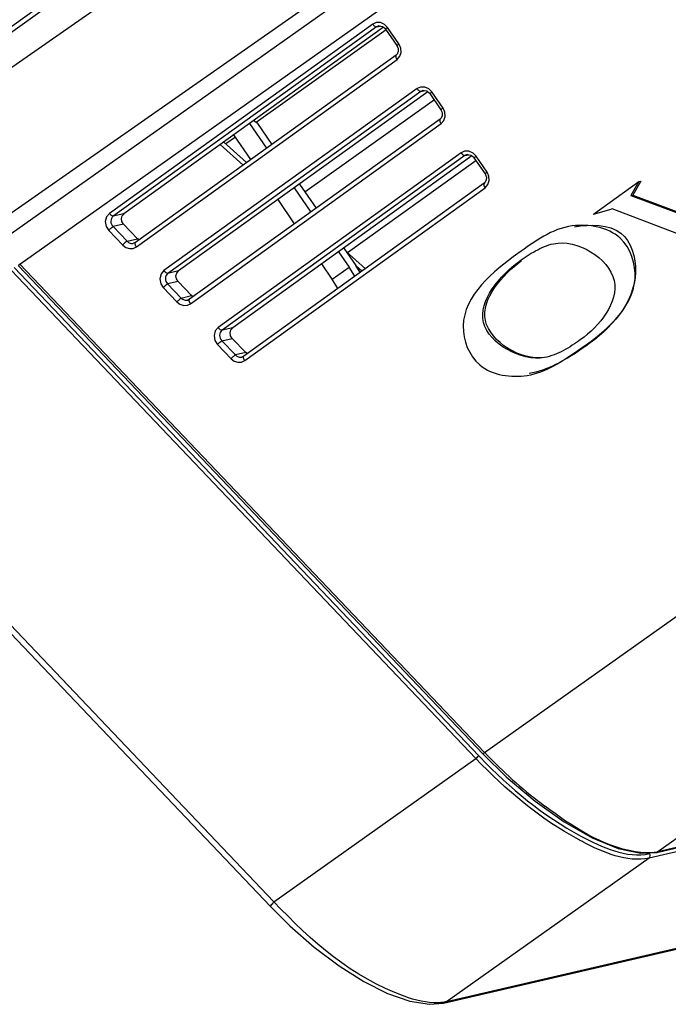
# Paper-space layout 'Sheet' of a CAD drawing. Header units: inches. Extents: x 0.2 to 10.8, y 0.2 to 8.3.
# Tile 3 of 256: x 0.785 to 1.052, y 1.072 to 1.477. Entities that reach past the tile are written whole.
import ezdxf

# ---------------------------------------------------------------- set-up
doc = ezdxf.new("R2010")
doc.units = ezdxf.units.IN
doc.header["$MEASUREMENT"] = 0
doc.layers.get('0').update_dxf_attribs({"lineweight": 5})

psp = doc.layouts.new('Sheet')

# ---------------------------------------------------------------- linework, layer by layer
at = {"color": 0, "linetype": 'ByBlock', "lineweight": -3}
for p, q in [((1.391201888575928, 1.910747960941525), (0.6974923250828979, 1.413147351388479)), ((0.69799187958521, 1.411223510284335), (1.392282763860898, 1.909241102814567)), ((0.7030118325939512, 1.402012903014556), (1.405428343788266, 1.891598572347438)), ((1.442046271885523, 1.858491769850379), (0.7645974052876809, 1.385056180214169)), ((0.7741808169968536, 1.383299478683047), (1.40007884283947, 1.825961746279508)), ((0.7854608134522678, 1.376196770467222), (1.409126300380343, 1.81728008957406)), ((0.9765703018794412, 1.175471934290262), (1.505902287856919, 1.550681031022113)), ((1.557947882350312, 1.496208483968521), (1.047811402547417, 1.134605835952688)), ((0.9306006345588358, 1.474858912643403), (0.8223782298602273, 1.397046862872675)), ((0.9321802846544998, 1.4736957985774), (0.8239578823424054, 1.395883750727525)), ((0.9350332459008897, 1.473590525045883), (0.8283473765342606, 1.396883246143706)), ((0.9320694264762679, 1.475503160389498), (0.9306006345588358, 1.474858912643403)), ((0.9338356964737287, 1.475491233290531), (0.9320694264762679, 1.475503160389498)), ((0.9330553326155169, 1.474088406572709), (0.9321802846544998, 1.4736957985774)), ((0.9321802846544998, 1.4736957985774), (0.9338205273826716, 1.47405820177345)), ((0.9414080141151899, 1.466685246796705), (0.936742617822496, 1.473478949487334)), ((0.9361277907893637, 1.472489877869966), (0.882632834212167, 1.434397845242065)), ((0.9359008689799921, 1.472808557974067), (0.9405694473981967, 1.466010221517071)), ((0.9421638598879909, 1.465012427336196), (0.9414080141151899, 1.466685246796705)), ((0.940187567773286, 1.46211352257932), (0.8330398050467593, 1.385081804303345)), ((0.9406016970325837, 1.4603073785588), (0.9417400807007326, 1.46159749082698)), ((0.9417400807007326, 1.46159749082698), (0.9422768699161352, 1.463212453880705)), ((0.9422768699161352, 1.463212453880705), (0.9421638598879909, 1.465012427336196)), ((0.8334417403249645, 1.383266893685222), (0.9406016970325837, 1.4603073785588)), ((0.950289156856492, 1.448971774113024), (0.9488203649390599, 1.448327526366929)), ((0.9520554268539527, 1.448959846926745), (0.950289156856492, 1.448971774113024)), ((0.9488203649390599, 1.448327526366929), (0.8447871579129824, 1.373527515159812)), ((0.9504000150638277, 1.447164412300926), (0.8463668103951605, 1.372364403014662)), ((0.9532529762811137, 1.447059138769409), (0.8507563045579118, 1.373363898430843)), ((0.9512750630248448, 1.447557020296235), (0.9504000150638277, 1.447164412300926)), ((0.9504000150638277, 1.447164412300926), (0.9520402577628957, 1.447526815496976)), ((0.9541205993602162, 1.446277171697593), (0.9586721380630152, 1.439649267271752)), ((0.9595107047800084, 1.440324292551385), (0.9549623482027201, 1.44694756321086)), ((0.9559692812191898, 1.443680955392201), (0.9027454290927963, 1.405781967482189)), ((0.9602665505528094, 1.438651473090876), (0.9595107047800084, 1.440324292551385)), ((0.9598427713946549, 1.435236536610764), (0.9603795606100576, 1.436851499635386)), ((0.9603795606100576, 1.436851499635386), (0.9602665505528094, 1.438651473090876)), ((0.9582902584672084, 1.435752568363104), (0.8553049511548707, 1.36171336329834)), ((0.8557068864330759, 1.359898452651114), (0.9587043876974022, 1.433946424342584)), ((0.8799412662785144, 1.4339793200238), (0.886970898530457, 1.423854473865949)), ((0.8831691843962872, 1.434002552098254), (0.8815911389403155, 1.435165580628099)), ((0.8831691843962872, 1.434002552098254), (0.8891313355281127, 1.425407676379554)), ((0.9587043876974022, 1.433946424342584), (0.9598427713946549, 1.435236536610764)), ((0.8804938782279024, 1.419197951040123), (0.8735598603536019, 1.429391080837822)), ((0.8772787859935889, 1.416886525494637), (0.8678664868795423, 1.425297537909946)), ((0.8787588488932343, 1.417950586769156), (0.8693464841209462, 1.426361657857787)), ((0.8742467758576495, 1.428426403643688), (0.8702337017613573, 1.425568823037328)), ((0.9669374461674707, 1.4219456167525), (0.8670698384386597, 1.350140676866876)), ((0.9685170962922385, 1.420782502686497), (0.8686494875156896, 1.348977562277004)), ((0.9713700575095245, 1.42067722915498), (0.873038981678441, 1.349977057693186)), ((0.9684062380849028, 1.422589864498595), (0.9669374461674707, 1.4219456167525)), ((0.9701725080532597, 1.422577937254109), (0.9684062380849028, 1.422589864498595)), ((0.9693921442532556, 1.421175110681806), (0.9685170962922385, 1.420782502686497)), ((0.9685170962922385, 1.420782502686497), (0.9701573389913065, 1.421144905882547)), ((0.9776133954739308, 1.413963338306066), (0.9730794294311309, 1.420565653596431)), ((0.9201790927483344, 1.380936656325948), (0.9730034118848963, 1.418827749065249)), ((0.972237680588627, 1.419895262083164), (0.9767748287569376, 1.413288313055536)), ((0.9783692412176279, 1.412290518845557), (0.9776133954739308, 1.413963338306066)), ((0.9763929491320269, 1.409391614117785), (0.8775700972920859, 1.338344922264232)), ((0.9004742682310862, 1.409056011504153), (0.9073565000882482, 1.399134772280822)), ((0.9768070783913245, 1.407585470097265), (0.9779454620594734, 1.408875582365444)), ((0.9779454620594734, 1.408875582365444), (0.9784822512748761, 1.410490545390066)), ((0.9784822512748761, 1.410490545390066), (0.9783692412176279, 1.412290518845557)), ((1.021408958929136, 1.396732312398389), (1.040003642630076, 1.410101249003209)), ((1.040003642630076, 1.410101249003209), (1.036759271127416, 1.404395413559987)), ((1.040854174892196, 1.410298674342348), (1.037609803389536, 1.404592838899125)), ((1.040003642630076, 1.410101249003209), (1.040854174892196, 1.410298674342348)), ((0.8779720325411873, 1.336530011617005), (0.9768070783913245, 1.407585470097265)), ((0.8982949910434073, 1.407544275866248), (0.9052067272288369, 1.397589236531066)), ((1.036759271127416, 1.404395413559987), (1.037609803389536, 1.404592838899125)), ((1.036759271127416, 1.404395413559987), (1.068589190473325, 1.392440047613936)), ((1.037609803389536, 1.404592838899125), (1.068759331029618, 1.392893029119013)), ((0.8984822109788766, 1.392754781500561), (0.891664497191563, 1.402776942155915)), ((0.8283473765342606, 1.396883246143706), (0.8239578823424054, 1.395883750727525)), ((1.021408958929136, 1.396732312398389), (1.028644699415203, 1.398798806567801)), ((1.029095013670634, 1.398903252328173), (1.028644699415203, 1.398798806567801)), ((1.069712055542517, 1.383404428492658), (1.029095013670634, 1.398903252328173)), ((0.8281648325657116, 1.392569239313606), (0.8238805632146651, 1.39159370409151)), ((0.8281648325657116, 1.392569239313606), (0.833851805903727, 1.386600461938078)), ((0.8278171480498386, 1.38401684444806), (0.8220815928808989, 1.390036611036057)), ((0.8238805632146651, 1.39159370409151), (0.829617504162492, 1.385572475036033)), ((0.829617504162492, 1.385572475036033), (0.833851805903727, 1.386600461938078)), ((0.8330397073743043, 1.385081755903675), (0.8322938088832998, 1.384742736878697)), ((0.8345207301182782, 1.386146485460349), (0.833851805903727, 1.386600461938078)), ((0.8321802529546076, 1.382669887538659), (0.8334417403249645, 1.383266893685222)), ((0.9165453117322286, 1.381258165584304), (0.9209351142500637, 1.374935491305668)), ((0.9187137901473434, 1.382762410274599), (0.9236982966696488, 1.375576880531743)), ((0.9275952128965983, 1.374309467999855), (0.9196560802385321, 1.381404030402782)), ((0.7849338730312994, 1.375486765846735), (0.7854608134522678, 1.376196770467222)), ((0.7854608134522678, 1.376196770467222), (0.9765703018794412, 1.175471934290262)), ((0.9139971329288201, 1.369947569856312), (0.9096671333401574, 1.376312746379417)), ((0.9916889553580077, 1.377503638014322), (0.9908292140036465, 1.377299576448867)), ((0.973059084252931, 1.172983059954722), (0.7819452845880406, 1.373710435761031)), ((0.7831463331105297, 1.374748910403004), (0.9742601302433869, 1.174021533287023)), ((0.7849342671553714, 1.37548633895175), (0.9760442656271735, 1.174760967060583)), ((0.8507563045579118, 1.373363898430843), (0.8463668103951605, 1.372364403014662)), ((0.9139971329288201, 1.369947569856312), (0.9209351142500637, 1.374935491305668)), ((0.9232799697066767, 1.371207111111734), (0.9209351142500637, 1.374935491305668)), ((0.9254606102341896, 1.372774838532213), (0.9236982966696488, 1.375576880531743)), ((0.9261151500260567, 1.373245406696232), (0.9239449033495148, 1.375184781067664)), ((0.8505737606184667, 1.369049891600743), (0.8462894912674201, 1.368074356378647)), ((0.8462894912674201, 1.368074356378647), (0.8518826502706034, 1.362204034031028)), ((0.8505737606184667, 1.369049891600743), (0.8561169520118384, 1.363232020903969)), ((0.9163073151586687, 1.366194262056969), (0.9139971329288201, 1.369947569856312)), ((0.85008229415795, 1.360648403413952), (0.8444905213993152, 1.366517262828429)), ((0.8518826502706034, 1.362204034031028), (0.8561169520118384, 1.363232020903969)), ((0.8544453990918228, 1.35930144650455), (0.8557068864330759, 1.359898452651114)), ((0.8553049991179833, 1.361713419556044), (0.854555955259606, 1.361373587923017)), ((0.8567858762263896, 1.36277804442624), (0.8561169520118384, 1.363232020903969)), ((0.873038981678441, 1.349977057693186), (0.8686494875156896, 1.348977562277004)), ((0.8685721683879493, 1.344687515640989), (0.872856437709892, 1.345663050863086)), ((0.8685721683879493, 1.344687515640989), (0.8741477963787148, 1.33883559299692)), ((0.872856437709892, 1.345663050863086), (0.8783820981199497, 1.339863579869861)), ((0.8723474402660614, 1.337279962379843), (0.8667732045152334, 1.34313041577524)), ((0.8783820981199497, 1.339863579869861), (0.8741477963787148, 1.33883559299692)), ((0.8790510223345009, 1.339409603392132), (0.8783820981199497, 1.339863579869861)), ((1.015794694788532, 1.340833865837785), (1.014938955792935, 1.340632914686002)), ((0.8767105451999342, 1.335933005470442), (0.8779720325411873, 1.336530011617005)), ((0.8775699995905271, 1.338344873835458), (0.8768241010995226, 1.338005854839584)), ((0.6975519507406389, 1.316257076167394), (0.8900116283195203, 1.114116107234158)), ((0.6960812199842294, 1.314274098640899), (0.8885414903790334, 1.112132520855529)), ((0.8900116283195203, 1.114116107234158), (0.973059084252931, 1.172983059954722)), ((1.194034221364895, 1.166848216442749), (1.044247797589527, 1.132079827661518)), ((1.047356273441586, 1.134400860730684), (1.197164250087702, 1.169174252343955)), ((1.197619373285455, 1.169379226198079), (1.047811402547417, 1.134605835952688)), ((1.04735875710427, 1.134401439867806), (1.047811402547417, 1.134605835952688)), ((1.044247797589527, 1.132079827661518), (0.9608749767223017, 1.072982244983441)), ((0.9597083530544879, 1.072456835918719), (1.108990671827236, 1.107108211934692)), ((1.11015729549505, 1.107633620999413), (0.9608749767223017, 1.072982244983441)), ((0.9597141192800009, 1.072458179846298), (0.9608749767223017, 1.072982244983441))]:
    psp.add_line(p, q, dxfattribs=at)
for points in [[(0.9330552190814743, 1.474088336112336), (0.9333963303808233, 1.474138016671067), (0.9345987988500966, 1.473911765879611), (0.9356372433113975, 1.473143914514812), (0.9359008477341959, 1.472808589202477)], [(0.936742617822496, 1.473478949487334), (0.9355091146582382, 1.474733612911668), (0.9338356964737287, 1.475491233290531)], [(0.9405694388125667, 1.466010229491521), (0.9410901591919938, 1.464790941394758), (0.9410944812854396, 1.463561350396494), (0.9405957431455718, 1.462497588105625), (0.940186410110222, 1.462112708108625)], [(0.9549623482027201, 1.44694756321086), (0.9537288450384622, 1.448202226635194), (0.9520554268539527, 1.448959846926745)], [(0.9512749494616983, 1.447556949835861), (0.9516160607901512, 1.447606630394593), (0.9528185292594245, 1.447380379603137), (0.9538569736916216, 1.446612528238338), (0.9541205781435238, 1.446277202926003)], [(0.9586721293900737, 1.439649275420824), (0.9591902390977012, 1.438442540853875), (0.9591971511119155, 1.43720029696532), (0.9586997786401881, 1.436138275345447), (0.9582891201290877, 1.435751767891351)], [(0.9693920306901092, 1.421175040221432), (0.969733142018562, 1.421224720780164), (0.9709356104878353, 1.420998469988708), (0.9719740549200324, 1.420230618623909), (0.9722376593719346, 1.419895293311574)], [(0.9730794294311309, 1.420565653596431), (0.971845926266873, 1.421820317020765), (0.9701725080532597, 1.422577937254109)], [(0.9767748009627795, 1.413288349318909), (0.9769536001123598, 1.412997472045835), (0.9773305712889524, 1.4118663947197), (0.9772697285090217, 1.410711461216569), (0.9767610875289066, 1.409728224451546), (0.9763920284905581, 1.409390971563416)], [(0.8223782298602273, 1.397046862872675), (0.8211708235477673, 1.395650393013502), (0.8206687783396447, 1.393695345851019), (0.8210273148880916, 1.391664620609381), (0.8220815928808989, 1.390036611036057)], [(0.8281648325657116, 1.392569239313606), (0.8274910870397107, 1.393644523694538), (0.8272960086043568, 1.39488239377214), (0.827615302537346, 1.396044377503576), (0.8283852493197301, 1.39691047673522)], [(0.8278171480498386, 1.38401684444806), (0.829080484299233, 1.383056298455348), (0.8306338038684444, 1.382564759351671), (0.8321802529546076, 1.382669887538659)], [(0.8447871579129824, 1.373527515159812), (0.8435797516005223, 1.372131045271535), (0.8430777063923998, 1.370175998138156), (0.8434362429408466, 1.368145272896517), (0.8444905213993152, 1.366517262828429)], [(0.8505737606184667, 1.369049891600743), (0.8499000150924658, 1.370125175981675), (0.8497049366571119, 1.371363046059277), (0.8500242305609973, 1.372525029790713), (0.8507941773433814, 1.373391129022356)], [(0.85008229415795, 1.360648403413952), (0.8513456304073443, 1.35968785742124), (0.8528989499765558, 1.359196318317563), (0.8544453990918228, 1.35930144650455)], [(0.8670698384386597, 1.350140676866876), (0.8658671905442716, 1.348743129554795), (0.8653621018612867, 1.346793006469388), (0.8657095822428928, 1.344757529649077), (0.8667732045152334, 1.34313041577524)], [(0.872856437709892, 1.345663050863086), (0.8721826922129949, 1.346738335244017), (0.871987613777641, 1.34797620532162), (0.8723069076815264, 1.349138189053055), (0.8730768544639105, 1.350004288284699)], [(0.8723474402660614, 1.337279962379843), (0.8736107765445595, 1.336319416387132), (0.8751640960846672, 1.335827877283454), (0.8767105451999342, 1.335933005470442)], [(0.9760442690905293, 1.174760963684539), (0.98550754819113, 1.16547260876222), (0.9973677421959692, 1.155424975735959)], [(0.9973677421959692, 1.155424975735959), (1.009342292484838, 1.146916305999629), (1.02089646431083, 1.14032566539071), (1.031550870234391, 1.135944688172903), (1.040880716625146, 1.134005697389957), (1.047361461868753, 1.134402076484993)], [(0.888541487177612, 1.11213252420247), (0.8965544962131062, 1.10419229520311), (0.9065425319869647, 1.095477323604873), (0.91675575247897, 1.087788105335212), (0.9269058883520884, 1.081360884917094), (0.9367005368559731, 1.076427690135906), (0.9458567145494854, 1.073212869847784), (0.9539682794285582, 1.071949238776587), (0.9597142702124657, 1.072458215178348)]]:
    psp.add_lwpolyline(points, dxfattribs=at)
for centre, radius, start, end in [((1.114769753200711, 1.307808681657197), 0.1940154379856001, 223.5960662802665, 223.8183029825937), ((1.12215651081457, 1.314184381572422), 0.2010857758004, 224.4044331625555, 233.0825328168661)]:
    psp.add_arc(centre, radius, start, end, dxfattribs=at)
for points, knots in [([(0.9306006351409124, 1.474858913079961), (0.9308348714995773, 1.474518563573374), (0.9312595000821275, 1.474033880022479), (0.9319283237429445, 1.473637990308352), (0.9321802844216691, 1.473695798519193)], [0, 0, 0, 0, 0.6151283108, 1, 1, 1, 1]), ([(0.9359056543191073, 1.472812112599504), (0.9358472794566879, 1.472895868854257), (0.936400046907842, 1.473116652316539), (0.9365353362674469, 1.473330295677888), (0.93674261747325, 1.473478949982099)], [0, 0, 0, 0, 0.2858373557, 1, 1, 1, 1]), ([(0.9414112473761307, 1.466680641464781), (0.9412651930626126, 1.466575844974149), (0.940987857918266, 1.466355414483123), (0.9406669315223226, 1.46616062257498), (0.9405694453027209, 1.46601022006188)], [0, 0, 0, 0, 0.5007359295, 1, 1, 1, 1]), ([(0.9401875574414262, 1.462113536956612), (0.9400165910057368, 1.461990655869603), (0.9400244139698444, 1.461183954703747), (0.940348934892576, 1.460663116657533), (0.9405962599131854, 1.460303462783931)], [0, 0, 0, 0, 0.3254016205, 1, 1, 1, 1]), ([(0.9488203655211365, 1.448327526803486), (0.9490546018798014, 1.4479871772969), (0.9494792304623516, 1.447502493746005), (0.9501480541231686, 1.447106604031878), (0.950400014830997, 1.447164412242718)], [0, 0, 0, 0, 0.6151283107, 1, 1, 1, 1]), ([(0.9541253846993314, 1.446280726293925), (0.954067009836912, 1.446364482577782), (0.9546197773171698, 1.446585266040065), (0.954755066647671, 1.446798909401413), (0.9549623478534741, 1.446947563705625)], [0, 0, 0, 0, 0.2858373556, 1, 1, 1, 1]), ([(0.9595139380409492, 1.440319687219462), (0.9593678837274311, 1.44021489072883), (0.9590905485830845, 1.439994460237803), (0.9587696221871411, 1.43979966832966), (0.9586721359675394, 1.439649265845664)], [0, 0, 0, 0, 0.5007359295, 1, 1, 1, 1]), ([(0.9582902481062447, 1.435752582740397), (0.9581192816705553, 1.435629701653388), (0.9581271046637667, 1.434823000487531), (0.9584516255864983, 1.434302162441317), (0.9586989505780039, 1.433942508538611)], [0, 0, 0, 0, 0.3254016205, 1, 1, 1, 1]), ([(0.9669374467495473, 1.421945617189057), (0.9671716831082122, 1.421605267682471), (0.9675963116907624, 1.421120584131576), (0.9682651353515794, 1.420724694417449), (0.9685170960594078, 1.420782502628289)], [0, 0, 0, 0, 0.6151283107, 1, 1, 1, 1]), ([(0.9722424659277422, 1.4198988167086), (0.9721840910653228, 1.419982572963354), (0.9727368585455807, 1.42020335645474), (0.9728721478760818, 1.420416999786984), (0.9730794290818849, 1.420565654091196)], [0, 0, 0, 0, 0.2858373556, 1, 1, 1, 1]), ([(0.9776166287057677, 1.413958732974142), (0.9774705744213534, 1.413853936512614), (0.9771932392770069, 1.413633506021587), (0.9768723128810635, 1.413438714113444), (0.9767748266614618, 1.413288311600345)], [0, 0, 0, 0, 0.5007359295, 1, 1, 1, 1]), ([(0.9763929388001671, 1.409391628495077), (0.9762219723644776, 1.409268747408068), (0.9762297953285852, 1.408462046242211), (0.9765543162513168, 1.407941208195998), (0.9768016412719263, 1.407581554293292)], [0, 0, 0, 0, 0.3254016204, 1, 1, 1, 1]), ([(0.8239578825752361, 1.395883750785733), (0.8237069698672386, 1.395826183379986), (0.8230378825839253, 1.396220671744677), (0.8226130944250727, 1.396705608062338), (0.8223782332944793, 1.397046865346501)], [0, 0, 0, 0, 0.3832555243, 1, 1, 1, 1]), ([(0.8239578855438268, 1.395883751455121), (0.8233429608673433, 1.39544117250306), (0.8225502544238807, 1.39377866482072), (0.823302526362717, 1.392169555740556), (0.8238805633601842, 1.391593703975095)], [0, 0, 0, 0, 0.4814781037, 1, 1, 1, 1]), ([(1.014938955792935, 1.340632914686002), (1.025368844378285, 1.347695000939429), (1.043377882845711, 1.362084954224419), (1.034258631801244, 1.390369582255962), (1.019380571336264, 1.39276532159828), (1.012671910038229, 1.391893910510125)], [0, 0, 0, 0, 0.4985011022, 0.7322635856, 1, 1, 1, 1]), ([(1.013627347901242, 1.391529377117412), (1.019948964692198, 1.392520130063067), (1.034817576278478, 1.392901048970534), (1.042912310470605, 1.364842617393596), (1.028229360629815, 1.349426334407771), (1.018175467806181, 1.342460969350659)], [0, 0, 0, 0, 0.2630195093, 0.4972499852, 1, 1, 1, 1]), ([(0.8220815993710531, 1.390036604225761), (0.822402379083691, 1.390373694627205), (0.8229841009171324, 1.390909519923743), (0.8235888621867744, 1.391441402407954), (0.8238805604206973, 1.391593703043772)], [0, 0, 0, 0, 0.5857656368, 1, 1, 1, 1]), ([(0.829617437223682, 1.385572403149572), (0.8293443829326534, 1.385429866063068), (0.8287362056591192, 1.384903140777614), (0.8281538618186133, 1.384367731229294), (0.8278186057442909, 1.38401540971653)], [0, 0, 0, 0, 0.3877573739, 1, 1, 1, 1]), ([(0.8296174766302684, 1.385572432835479), (0.8299586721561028, 1.385230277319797), (0.8308067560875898, 1.384692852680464), (0.8318256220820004, 1.38463093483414), (0.8322939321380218, 1.38474276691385)], [0, 0, 0, 0, 0.5008940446, 1, 1, 1, 1]), ([(0.8334484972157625, 1.383271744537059), (0.8332887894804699, 1.383505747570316), (0.8330186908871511, 1.383990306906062), (0.8328432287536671, 1.384572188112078), (0.8329010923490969, 1.384846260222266)], [0, 0, 0, 0, 0.5028355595, 1, 1, 1, 1]), ([(0.8329010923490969, 1.384846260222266), (0.8329109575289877, 1.384892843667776), (0.8329408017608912, 1.384982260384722), (0.8330031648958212, 1.385055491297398), (0.8330397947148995, 1.385081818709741)], [0, 0, 0, 0, 0.5135183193, 1, 1, 1, 1]), ([(0.9908292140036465, 1.377299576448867), (0.9929917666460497, 1.378858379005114), (0.9973996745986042, 1.381855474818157), (1.002376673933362, 1.383995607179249), (1.004976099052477, 1.384573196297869)], [0, 0, 0, 0, 0.5002796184, 1, 1, 1, 1]), ([(1.004976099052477, 1.384573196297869), (1.014451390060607, 1.386678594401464), (1.040423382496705, 1.371071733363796), (1.023734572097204, 1.350472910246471), (1.016102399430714, 1.345156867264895)], [0, 0, 0, 0, 0.5106612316, 1, 1, 1, 1]), ([(0.990292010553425, 1.380557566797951), (0.9801762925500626, 1.373309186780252), (0.9623620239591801, 1.35860154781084), (0.9729956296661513, 1.331213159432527), (0.9875802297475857, 1.329440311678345), (0.9941564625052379, 1.330467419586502)], [0, 0, 0, 0, 0.4994938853, 0.732845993, 1, 1, 1, 1]), ([(1.001171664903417, 1.337790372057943), (0.9917123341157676, 1.336073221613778), (0.9649898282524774, 1.35066812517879), (0.9829690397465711, 1.371633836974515), (0.9908292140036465, 1.377299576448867)], [0, 0, 0, 0, 0.4980470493, 1, 1, 1, 1]), ([(1.001173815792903, 1.337763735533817), (0.9917405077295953, 1.336352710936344), (0.9660781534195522, 1.35186049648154), (0.9839601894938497, 1.371935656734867), (0.9916889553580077, 1.377503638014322)], [0, 0, 0, 0, 0.500333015, 1, 1, 1, 1]), ([(0.8463668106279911, 1.37236440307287), (0.8461158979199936, 1.372306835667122), (0.8454468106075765, 1.372701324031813), (0.8450220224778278, 1.373186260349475), (0.8447871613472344, 1.373527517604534)], [0, 0, 0, 0, 0.3832555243, 1, 1, 1, 1]), ([(0.8463668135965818, 1.372364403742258), (0.8457518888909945, 1.371921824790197), (0.8449591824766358, 1.370259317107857), (0.845711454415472, 1.368650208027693), (0.8462894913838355, 1.368074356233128)], [0, 0, 0, 0, 0.4814781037, 1, 1, 1, 1]), ([(0.8444905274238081, 1.366517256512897), (0.8448113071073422, 1.366854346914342), (0.8453930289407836, 1.36739017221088), (0.8459977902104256, 1.367922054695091), (0.8462894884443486, 1.368074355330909)], [0, 0, 0, 0, 0.5857656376, 1, 1, 1, 1]), ([(0.8518825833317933, 1.362203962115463), (0.8516095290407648, 1.36206142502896), (0.8510013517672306, 1.361534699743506), (0.8504190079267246, 1.360999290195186), (0.8500837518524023, 1.360646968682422)], [0, 0, 0, 0, 0.3877573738, 1, 1, 1, 1]), ([(0.8518826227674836, 1.36220399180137), (0.8522234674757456, 1.361862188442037), (0.8530704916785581, 1.3613251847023), (0.8540881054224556, 1.361262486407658), (0.8545560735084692, 1.361373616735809)], [0, 0, 0, 0, 0.5008940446, 1, 1, 1, 1]), ([(0.8557136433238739, 1.359903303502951), (0.8555539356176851, 1.360137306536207), (0.8552838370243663, 1.360621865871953), (0.8551083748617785, 1.36120374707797), (0.8551662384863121, 1.361477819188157)], [0, 0, 0, 0, 0.5028355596, 1, 1, 1, 1]), ([(0.8551662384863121, 1.361477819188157), (0.8551761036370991, 1.361524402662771), (0.8552059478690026, 1.361613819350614), (0.8552683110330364, 1.36168705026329), (0.8553049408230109, 1.361713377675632)], [0, 0, 0, 0, 0.5135183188, 1, 1, 1, 1]), ([(0.8686494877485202, 1.348977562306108), (0.8683985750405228, 1.348919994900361), (0.8677294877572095, 1.349314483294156), (0.867304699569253, 1.349799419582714), (0.8670698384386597, 1.350140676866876)], [0, 0, 0, 0, 0.3832555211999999, 1, 1, 1, 1]), ([(0.868649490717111, 1.3489775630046), (0.8680345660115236, 1.348534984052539), (0.8672418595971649, 1.346872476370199), (0.8679941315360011, 1.345263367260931), (0.8685721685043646, 1.34468751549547)], [0, 0, 0, 0, 0.4814781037, 1, 1, 1, 1]), ([(0.8667732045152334, 1.34313041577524), (0.8670939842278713, 1.343467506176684), (0.8676757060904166, 1.344003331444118), (0.8682804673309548, 1.344535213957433), (0.8685721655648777, 1.344687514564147)], [0, 0, 0, 0, 0.585765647, 1, 1, 1, 1]), ([(1.016102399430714, 1.345156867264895), (1.013808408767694, 1.343559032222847), (1.009190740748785, 1.340425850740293), (1.003912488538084, 1.338287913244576), (1.001171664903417, 1.337790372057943)], [0, 0, 0, 0, 0.5008957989, 1, 1, 1, 1]), ([(1.018175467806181, 1.342460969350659), (1.017781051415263, 1.342187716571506), (1.016988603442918, 1.341643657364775), (1.016193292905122, 1.341103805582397), (1.015794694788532, 1.340833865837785)], [0, 0, 0, 0, 0.499179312, 1, 1, 1, 1]), ([(0.8741477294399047, 1.338835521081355), (0.8738746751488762, 1.338692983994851), (0.8732664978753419, 1.338166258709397), (0.872684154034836, 1.337630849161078), (0.8723488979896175, 1.337278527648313)], [0, 0, 0, 0, 0.3877573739, 1, 1, 1, 1]), ([(0.874147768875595, 1.338835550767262), (0.8744889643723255, 1.338493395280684), (0.8753370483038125, 1.337955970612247), (0.8763559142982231, 1.337894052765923), (0.8768242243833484, 1.338005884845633)], [0, 0, 0, 0, 0.5008940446, 1, 1, 1, 1]), ([(0.8779787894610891, 1.336534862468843), (0.8778190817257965, 1.336768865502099), (0.8775489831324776, 1.337253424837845), (0.8773735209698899, 1.337835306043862), (0.8774313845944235, 1.338109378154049)], [0, 0, 0, 0, 0.5028355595, 1, 1, 1, 1]), ([(0.8774313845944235, 1.338109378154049), (0.8774412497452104, 1.338155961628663), (0.877471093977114, 1.338245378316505), (0.8775334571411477, 1.338318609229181), (0.8775700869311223, 1.338344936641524)], [0, 0, 0, 0, 0.5135183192, 1, 1, 1, 1]), ([(0.9742601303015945, 1.174021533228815), (0.9740699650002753, 1.173922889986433), (0.9736655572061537, 1.17356892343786), (0.9732769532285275, 1.173211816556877), (0.9730590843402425, 1.172983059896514)], [0, 0, 0, 0, 0.4041009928, 1, 1, 1, 1]), ([(0.9760472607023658, 1.1747645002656), (0.975988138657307, 1.174828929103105), (0.9763128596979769, 1.175136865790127), (0.9764271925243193, 1.175321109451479), (0.9765703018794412, 1.175471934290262)], [0, 0, 0, 0, 0.2960611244, 1, 1, 1, 1]), ([(0.9784971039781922, 1.17348092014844), (0.9781730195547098, 1.173811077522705), (0.9775283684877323, 1.174472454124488), (0.976888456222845, 1.175138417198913), (0.9765703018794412, 1.175471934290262)], [0, 0, 0, 0, 0.5009254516, 1, 1, 1, 1]), ([(1.047408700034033, 1.134518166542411), (1.044526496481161, 1.133932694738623), (1.027318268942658, 1.135227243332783), (1.012490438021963, 1.145085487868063), (1.00137152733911, 1.153415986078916)], [0, 0, 0, 0, 0.1747047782, 1, 1, 1, 1]), ([(1.016979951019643, 1.138710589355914), (1.016687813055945, 1.138861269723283), (1.016101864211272, 1.139167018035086), (1.015518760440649, 1.139478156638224), (1.015226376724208, 1.139635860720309)], [0, 0, 0, 0, 0.4973561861, 1, 1, 1, 1]), ([(1.044247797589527, 1.132079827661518), (1.044511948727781, 1.13226668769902), (1.044864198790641, 1.132939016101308), (1.044622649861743, 1.133642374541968), (1.044399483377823, 1.133897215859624)], [0, 0, 0, 0, 0.4885388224, 1, 1, 1, 1]), ([(1.047811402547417, 1.134605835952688), (1.047744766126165, 1.134590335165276), (1.047610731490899, 1.134560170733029), (1.047476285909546, 1.134531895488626), (1.047408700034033, 1.134518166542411)], [0, 0, 0, 0, 0.4979959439, 1, 1, 1, 1]), ([(0.8900116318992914, 1.114116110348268), (0.8896121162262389, 1.11369662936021), (0.8892902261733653, 1.113180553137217), (0.8883719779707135, 1.112315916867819), (0.8885414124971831, 1.112132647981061)], [0, 0, 0, 0, 0.6988822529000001, 1, 1, 1, 1]), ([(0.9575529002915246, 1.0725584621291), (0.9528195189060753, 1.072380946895), (0.9262535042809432, 1.07946889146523), (0.9050841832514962, 1.097998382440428), (0.8900116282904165, 1.114116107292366)], [0, 0, 0, 0, 0.1767168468, 1, 1, 1, 1]), ([(0.9597092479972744, 1.072758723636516), (0.9593593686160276, 1.07270501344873), (0.9586419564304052, 1.072618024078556), (0.957920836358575, 1.072572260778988), (0.9575529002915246, 1.0725584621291)], [0, 0, 0, 0, 0.4901569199, 1, 1, 1, 1]), ([(0.9608749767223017, 1.072982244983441), (0.9606843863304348, 1.072937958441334), (0.9602970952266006, 1.072856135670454), (0.9599069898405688, 1.072789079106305), (0.9597092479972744, 1.072758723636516)], [0, 0, 0, 0, 0.4944530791, 1, 1, 1, 1])]:
    psp.add_open_spline(points, degree=3, knots=knots, dxfattribs=at)
for points in [[(1.012671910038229, 1.391893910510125), (1.004379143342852, 1.390816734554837), (0.997089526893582, 1.385428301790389), (0.990292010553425, 1.380557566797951)], [(0.9941564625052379, 1.330467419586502), (1.001775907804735, 1.33165746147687), (1.00855325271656, 1.336309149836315), (1.014938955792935, 1.340632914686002)], [(1.015794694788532, 1.340833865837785), (1.009441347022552, 1.336531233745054), (1.002464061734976, 1.332466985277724), (0.9949009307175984, 1.331172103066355)], [(1.015226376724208, 1.139635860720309), (0.9994544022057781, 1.148142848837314), (0.9853947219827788, 1.159984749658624), (0.9730590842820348, 1.172983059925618)], [(0.9747800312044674, 1.173477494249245), (0.9869109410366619, 1.160835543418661), (1.000722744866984, 1.149333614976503), (1.016192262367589, 1.14110732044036)], [(1.016192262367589, 1.14110732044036), (1.024760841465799, 1.136550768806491), (1.034945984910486, 1.131703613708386), (1.044399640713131, 1.133897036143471)], [(1.044247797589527, 1.132079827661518), (1.035134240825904, 1.129971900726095), (1.025293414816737, 1.134422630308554), (1.016979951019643, 1.138710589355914)]]:
    psp.add_open_spline(points, degree=3, dxfattribs=at)

doc.saveas('drawing.dxf')
